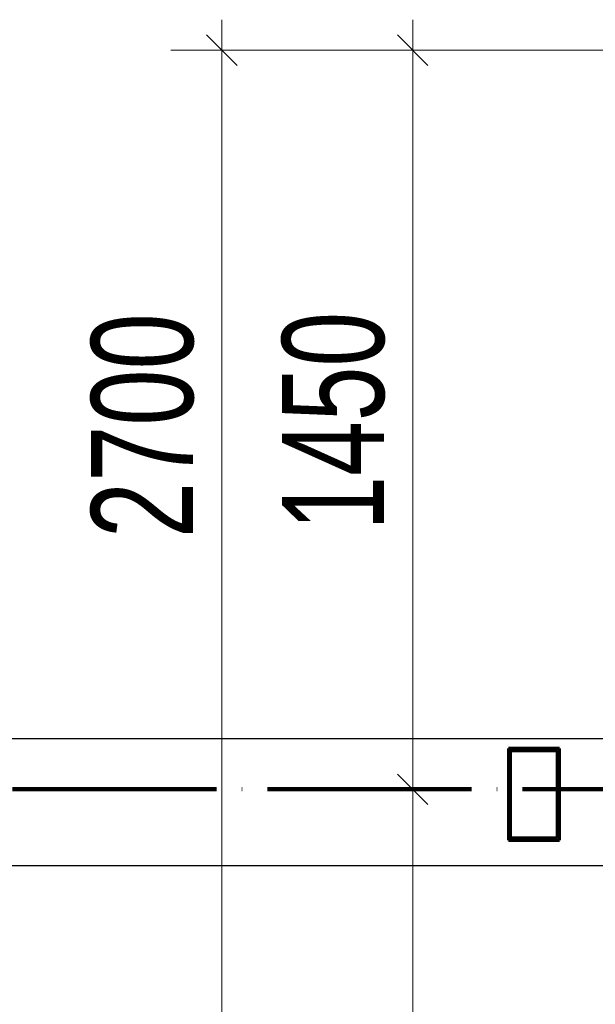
# Model space of a CAD drawing. Header units: millimetres. Extents: x 0 to 60000, y 0 to 29700.
# Tile 49 of 86: x 33876 to 35005, y 6853 to 8785. Entities that reach past the tile are written whole.
import ezdxf

# ---------------------------------------------------------------- set-up
doc = ezdxf.new("R2010")
doc.units = ezdxf.units.MM
doc.linetypes.add('STRICHPUNKT2_S11', pattern=[500, 400, -50, 0, -50])
doc.linetypes.add('STRICHPUNKT2_S5', pattern=[1100, 800, -100, 100, -100])
for name, color, linetype, lineweight in [('AS_Belki', 7, 'Continuous', 25), ('Ogólne', 7, 'Continuous', 25), ('Osie', 30, 'STRICHPUNKT2_S5', 18), ('Standard', 7, 'Continuous', 25)]:
    doc.layers.add(name, color=color, linetype=linetype, lineweight=lineweight)
doc.styles.add('ARIAL', font='ARIAL.TTF')

msp = doc.modelspace()

# ---------------------------------------------------------------- linework, layer by layer
at = {"layer": 'AS_Belki', "color": 30, "linetype": 'Continuous', "lineweight": 70, "transparency": 33554687}
for p, q in [((34834.5, 7354.8), (34834.5, 7174.8)), ((34934.5, 7354.8), (34834.5, 7354.8)), ((34838.5, 7178.8), (34838.5, 7350.8)), ((34838.5, 7350.8), (34930.5, 7350.8)), ((34930.5, 7350.8), (34930.5, 7178.8)), ((34934.5, 7174.8), (34934.5, 7354.8)), ((34834.5, 7174.8), (34934.5, 7174.8)), ((34930.5, 7178.8), (34838.5, 7178.8))]:
    msp.add_line(p, q, dxfattribs=at)
at = {"layer": 'Ogólne', "color": 4, "linetype": 'Continuous', "lineweight": 13, "transparency": 33554687}
for p, q in [((34272.5, 8724.8), (34272.5, 8784.8)), ((34646.9, 8724.8), (34646.9, 8784.8)), ((34302.5, 8694.8), (34242.5, 8754.8)), ((34676.9, 8694.8), (34616.9, 8754.8)), ((34272.5, 8724.8), (34172.5, 8724.8)), ((34272.5, 8724.8), (34372.5, 8724.8)), ((34272.5, 8724.8), (35301, 8724.8)), ((34646.9, 8724.8), (34546.9, 8724.8)), ((34646.9, 8724.8), (34746.9, 8724.8)), ((34646.9, 7274.8), (34646.9, 8724.8)), ((34676.9, 7244.8), (34616.9, 7304.8)), ((34646.9, 7274.8), (34546.9, 7274.8)), ((34646.9, 7274.8), (34746.9, 7274.8))]:
    msp.add_line(p, q, dxfattribs=at)
for points in [[(34272.5, 6024.8), (34272.5, 7648.8), (34272.5, 7648.8), (34272.5, 8724.8)], [(34646.9, 6024.8), (34646.9, 6316.7), (34646.9, 6316.7), (34646.9, 7274.8)]]:
    msp.add_lwpolyline(points, dxfattribs=at)
at = {"layer": 'Osie', "color": 1, "linetype": 'STRICHPUNKT2_S11', "lineweight": 140, "transparency": 33554687}
msp.add_line((3356, 7274.8), (44814, 7274.8), dxfattribs=at)
at = {"layer": 'Standard', "color": 3, "linetype": 'Continuous', "lineweight": 25, "transparency": 33554687}
for p, q in [((30393, 7374.8), (36026, 7374.8)), ((35034.5, 7124.8), (31384.5, 7124.8))]:
    msp.add_line(p, q, dxfattribs=at)

# ---------------------------------------------------------------- texts
at = {"layer": 'Ogólne', "color": 3, "linetype": 'Continuous', "lineweight": 25, "transparency": 33554687, "char_height": 200, "attachment_point": 7, "rotation": 90, "style": 'ARIAL'}
for s, insert, width in [('\\W0.69;1450', (34593.5, 7782.6), 513.243), ('\\W0.71;2700', (34219.1, 7767.6), 514.957)]:
    msp.add_mtext(s, dxfattribs=dict(at, insert=insert, width=width))

doc.saveas('drawing.dxf')
